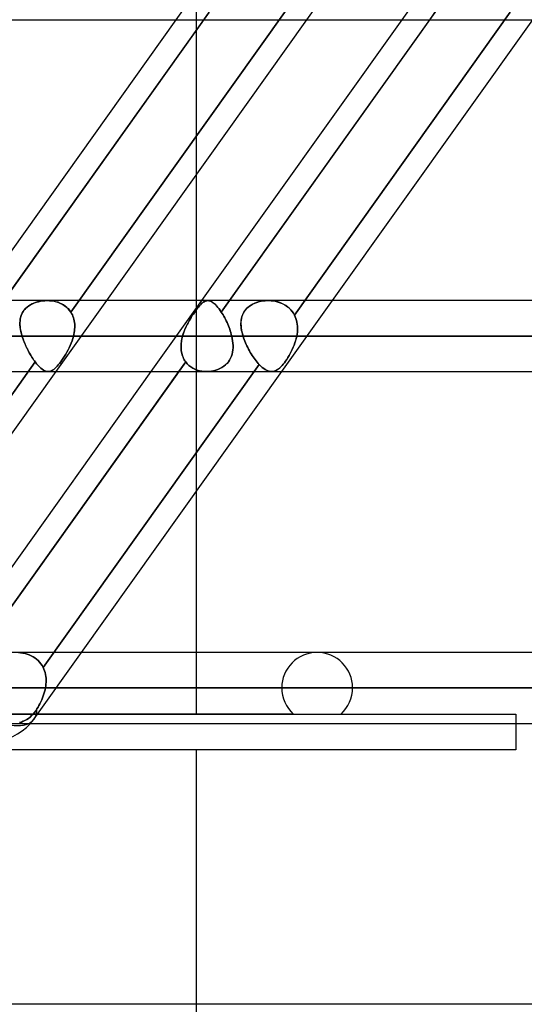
# Model space of a CAD drawing. Header units: millimetres. Extents: x -270 to 270, y -100 to 120.
# Tile 44 of 73: x 58 to 73, y 9 to 37. Entities that reach past the tile are written whole.
import ezdxf

# ---------------------------------------------------------------- set-up
doc = ezdxf.new("R2010")
doc.units = ezdxf.units.MM
doc.layers.add('MAIN-1', color=7, linetype='Continuous')
doc.layers.add('MAIN-2', color=7, linetype='Continuous')

msp = doc.modelspace()

# ---------------------------------------------------------------- linework, layer by layer
at = {"layer": 'MAIN-1'}
for p, q in [((-145.425, 37.481), (145.425, 37.481)), ((57.209, 29.496), (62.897, 37.481)), ((57.996, 29.496), (63.684, 37.481)), ((60.92, 29.496), (66.608, 37.481)), ((63.62, 29.496), (69.309, 37.481)), ((64.407, 29.496), (70.096, 37.481)), ((67.331, 29.496), (73.02, 37.481)), ((63.472, 29.496), (63.472, 33.08)), ((152.508, 29.496), (-152.508, 29.496)), ((153.345, 28.489), (-153.345, 28.489)), ((-152.399, 27.481), (152.399, 27.481)), ((53.796, 19.496), (59.484, 27.481)), ((56.659, 19.724), (62.185, 27.481)), ((57.283, 19.496), (62.972, 27.481)), ((60.207, 19.496), (65.896, 27.481)), ((63.472, 19.496), (63.472, 24.08)), ((152.399, 19.496), (-152.399, 19.496)), ((153.345, 18.489), (-153.345, 18.489)), ((-152.399, 17.481), (152.399, 17.481)), ((72.54, 17.481), (72.54, 16.733)), ((72.54, 16.733), (-72.54, 16.733)), ((63.472, 9.496), (63.472, 16.733)), ((152.399, 9.496), (-152.399, 9.496))]:
    msp.add_line(p, q, dxfattribs=at)
msp.add_arc((57.634, 18.489), 1.511, 270, 318.1897, dxfattribs=at)
msp.add_ellipse((57.634, 18.489), major_axis=(-1.231, 0.877), ratio=0.501864, start_param=2.177605, end_param=2.878236, dxfattribs=at)
at = {"layer": 'MAIN-2'}
for p, q in [((62.897, 37.481), (64.333, 39.496)), ((63.472, 33.08), (63.472, 39.496)), ((66.608, 37.481), (68.044, 39.496)), ((69.309, 37.481), (70.744, 39.496)), ((63.833, 37.691), (57.704, 29.087)), ((59.902, 29.172), (66.017, 37.756)), ((66.017, 37.756), (59.902, 29.172)), ((63.684, 37.481), (63.833, 37.691)), ((70.291, 37.756), (64.176, 29.172)), ((66.253, 29.087), (72.382, 37.691)), ((72.382, 37.691), (66.253, 29.087)), ((70.096, 37.481), (70.291, 37.756)), ((58.8, 29.401), (58.753, 29.375)), ((58.757, 29.378), (58.81, 29.406)), ((58.85, 29.423), (58.8, 29.401)), ((58.81, 29.406), (58.866, 29.43)), ((58.901, 29.443), (58.85, 29.423)), ((58.866, 29.43), (58.923, 29.45)), ((58.953, 29.459), (58.901, 29.443)), ((58.923, 29.45), (58.981, 29.466)), ((59.007, 29.472), (58.953, 29.459)), ((58.981, 29.466), (59.041, 29.479)), ((59.061, 29.483), (59.007, 29.472)), ((59.041, 29.479), (59.103, 29.489)), ((59.116, 29.49), (59.061, 29.483)), ((59.103, 29.489), (59.165, 29.494)), ((59.172, 29.495), (59.116, 29.49)), ((59.165, 29.494), (59.229, 29.496)), ((59.228, 29.496), (59.172, 29.495)), ((59.289, 29.494), (59.228, 29.496)), ((59.229, 29.496), (59.295, 29.494)), ((59.35, 29.489), (59.289, 29.494)), ((59.295, 29.494), (59.361, 29.488)), ((59.411, 29.48), (59.35, 29.489)), ((59.361, 29.488), (59.426, 29.477)), ((59.471, 29.466), (59.411, 29.48)), ((59.426, 29.477), (59.491, 29.461)), ((59.529, 29.449), (59.471, 29.466)), ((59.484, 27.481), (60.92, 29.496)), ((59.491, 29.461), (59.553, 29.441)), ((59.585, 29.428), (59.529, 29.449)), ((59.553, 29.441), (59.613, 29.416)), ((59.64, 29.403), (59.585, 29.428)), ((59.613, 29.416), (59.671, 29.387)), ((59.692, 29.374), (59.64, 29.403)), ((59.671, 29.387), (59.725, 29.352)), ((62.185, 27.481), (63.62, 29.496)), ((63.472, 24.08), (63.472, 29.496)), ((63.604, 29.401), (63.58, 29.375)), ((63.582, 29.378), (63.609, 29.406)), ((63.629, 29.423), (63.604, 29.401)), ((63.609, 29.406), (63.636, 29.43)), ((63.652, 29.443), (63.629, 29.423)), ((63.636, 29.43), (63.662, 29.45)), ((63.675, 29.459), (63.652, 29.443)), ((63.662, 29.45), (63.688, 29.466)), ((63.698, 29.472), (63.675, 29.459)), ((63.688, 29.466), (63.713, 29.479)), ((63.721, 29.483), (63.698, 29.472)), ((63.713, 29.479), (63.739, 29.489)), ((63.744, 29.49), (63.721, 29.483)), ((63.739, 29.489), (63.764, 29.494)), ((63.767, 29.495), (63.744, 29.49)), ((63.764, 29.494), (63.791, 29.496)), ((63.791, 29.496), (63.767, 29.495)), ((63.817, 29.494), (63.791, 29.496)), ((63.791, 29.496), (63.819, 29.494)), ((63.843, 29.489), (63.817, 29.494)), ((63.819, 29.494), (63.848, 29.488)), ((63.87, 29.48), (63.843, 29.489)), ((63.848, 29.488), (63.878, 29.477)), ((63.898, 29.466), (63.87, 29.48)), ((63.878, 29.477), (63.908, 29.461)), ((63.927, 29.449), (63.898, 29.466)), ((63.908, 29.461), (63.939, 29.441)), ((63.956, 29.428), (63.927, 29.449)), ((63.939, 29.441), (63.971, 29.416)), ((63.986, 29.403), (63.956, 29.428)), ((63.971, 29.416), (64.004, 29.387)), ((64.017, 29.374), (63.986, 29.403)), ((64.004, 29.387), (64.038, 29.352)), ((64.176, 29.172), (64.407, 29.496)), ((65.021, 29.37), (65.066, 29.395)), ((65.072, 29.398), (65.022, 29.37)), ((65.066, 29.395), (65.112, 29.417)), ((65.124, 29.422), (65.072, 29.398)), ((65.112, 29.417), (65.16, 29.436)), ((65.177, 29.442), (65.124, 29.422)), ((65.16, 29.436), (65.21, 29.453)), ((65.233, 29.46), (65.177, 29.442)), ((65.21, 29.453), (65.26, 29.467)), ((65.289, 29.474), (65.233, 29.46)), ((65.26, 29.467), (65.312, 29.478)), ((65.347, 29.484), (65.289, 29.474)), ((65.312, 29.478), (65.365, 29.487)), ((65.407, 29.492), (65.347, 29.484)), ((65.365, 29.487), (65.419, 29.493)), ((65.467, 29.496), (65.407, 29.492)), ((65.419, 29.493), (65.473, 29.496)), ((65.528, 29.496), (65.467, 29.496)), ((65.473, 29.496), (65.528, 29.496)), ((65.528, 29.496), (65.587, 29.493)), ((65.592, 29.493), (65.528, 29.496)), ((65.587, 29.493), (65.647, 29.487)), ((65.655, 29.485), (65.592, 29.493)), ((65.647, 29.487), (65.705, 29.477)), ((65.718, 29.474), (65.655, 29.485)), ((65.705, 29.477), (65.763, 29.463)), ((65.779, 29.458), (65.718, 29.474)), ((65.763, 29.463), (65.819, 29.446)), ((65.839, 29.439), (65.779, 29.458)), ((65.819, 29.446), (65.874, 29.425)), ((65.897, 29.415), (65.839, 29.439)), ((65.874, 29.425), (65.927, 29.401)), ((65.896, 27.481), (67.331, 29.496)), ((65.953, 29.387), (65.897, 29.415)), ((65.927, 29.401), (65.979, 29.373)), ((66.007, 29.356), (65.953, 29.387)), ((58.509, 29.116), (58.491, 29.069)), ((58.496, 29.085), (58.519, 29.136)), ((58.533, 29.161), (58.509, 29.116)), ((58.519, 29.136), (58.547, 29.185)), ((58.56, 29.204), (58.533, 29.161)), ((58.547, 29.185), (58.58, 29.23)), ((58.592, 29.244), (58.56, 29.204)), ((58.58, 29.23), (58.618, 29.272)), ((58.627, 29.281), (58.592, 29.244)), ((58.618, 29.272), (58.661, 29.311)), ((58.666, 29.315), (58.627, 29.281)), ((58.661, 29.311), (58.707, 29.346)), ((58.708, 29.347), (58.666, 29.315)), ((58.707, 29.346), (58.757, 29.378)), ((58.753, 29.375), (58.708, 29.347)), ((59.741, 29.341), (59.692, 29.374)), ((59.725, 29.352), (59.776, 29.313)), ((59.787, 29.304), (59.741, 29.341)), ((59.776, 29.313), (59.823, 29.27)), ((59.829, 29.264), (59.787, 29.304)), ((59.823, 29.27), (59.865, 29.223)), ((59.868, 29.22), (59.829, 29.264)), ((59.865, 29.223), (59.902, 29.172)), ((59.902, 29.172), (59.868, 29.22)), ((59.902, 29.172), (59.925, 29.133)), ((59.925, 29.133), (59.902, 29.172)), ((59.925, 29.133), (59.946, 29.093)), ((59.946, 29.093), (59.925, 29.133)), ((63.383, 29.116), (63.352, 29.069)), ((63.362, 29.085), (63.396, 29.136)), ((63.413, 29.161), (63.383, 29.116)), ((63.396, 29.136), (63.429, 29.185)), ((63.443, 29.204), (63.413, 29.161)), ((63.429, 29.185), (63.462, 29.23)), ((63.472, 29.244), (63.443, 29.204)), ((63.462, 29.23), (63.494, 29.272)), ((63.5, 29.281), (63.472, 29.244)), ((63.494, 29.272), (63.524, 29.311)), ((63.527, 29.315), (63.5, 29.281)), ((63.524, 29.311), (63.554, 29.346)), ((63.554, 29.347), (63.527, 29.315)), ((63.554, 29.346), (63.582, 29.378)), ((63.58, 29.375), (63.554, 29.347)), ((64.048, 29.341), (64.017, 29.374)), ((64.038, 29.352), (64.072, 29.313)), ((64.08, 29.304), (64.048, 29.341)), ((64.072, 29.313), (64.107, 29.27)), ((64.112, 29.264), (64.08, 29.304)), ((64.107, 29.27), (64.141, 29.223)), ((64.144, 29.22), (64.112, 29.264)), ((64.141, 29.223), (64.176, 29.172)), ((64.176, 29.172), (64.144, 29.22)), ((64.201, 29.133), (64.176, 29.172)), ((64.176, 29.172), (64.201, 29.133)), ((64.225, 29.093), (64.201, 29.133)), ((64.201, 29.133), (64.225, 29.093)), ((64.773, 29.082), (64.792, 29.125)), ((64.799, 29.14), (64.777, 29.092)), ((64.792, 29.125), (64.814, 29.167)), ((64.826, 29.185), (64.799, 29.14)), ((64.814, 29.167), (64.84, 29.207)), ((64.857, 29.228), (64.826, 29.185)), ((64.84, 29.207), (64.87, 29.244)), ((64.892, 29.268), (64.857, 29.228)), ((64.87, 29.244), (64.903, 29.279)), ((64.931, 29.305), (64.892, 29.268)), ((64.903, 29.279), (64.939, 29.312)), ((64.975, 29.339), (64.931, 29.305)), ((64.939, 29.312), (64.979, 29.342)), ((65.022, 29.37), (64.975, 29.339)), ((64.979, 29.342), (65.021, 29.37)), ((65.979, 29.373), (66.027, 29.342)), ((66.057, 29.32), (66.007, 29.356)), ((66.027, 29.342), (66.073, 29.307)), ((66.104, 29.28), (66.057, 29.32)), ((66.073, 29.307), (66.116, 29.269)), ((66.147, 29.237), (66.104, 29.28)), ((66.116, 29.269), (66.156, 29.228)), ((66.187, 29.19), (66.147, 29.237)), ((66.156, 29.228), (66.192, 29.184)), ((66.222, 29.14), (66.187, 29.19)), ((66.192, 29.184), (66.224, 29.137)), ((66.253, 29.087), (66.222, 29.14)), ((66.224, 29.137), (66.253, 29.087)), ((58.457, 28.863), (58.46, 28.921)), ((58.46, 28.921), (58.457, 28.869)), ((58.457, 28.869), (58.458, 28.816)), ((58.458, 28.803), (58.457, 28.863)), ((58.46, 28.921), (58.467, 28.977)), ((58.466, 28.972), (58.46, 28.921)), ((58.476, 29.021), (58.466, 28.972)), ((58.467, 28.977), (58.479, 29.032)), ((58.491, 29.069), (58.476, 29.021)), ((58.479, 29.032), (58.496, 29.085)), ((59.946, 29.093), (59.963, 29.052)), ((59.963, 29.052), (59.946, 29.093)), ((59.963, 29.052), (59.979, 29.009)), ((59.978, 29.009), (59.963, 29.052)), ((59.991, 28.965), (59.978, 29.009)), ((59.979, 29.009), (59.991, 28.965)), ((59.991, 28.965), (60, 28.92)), ((60, 28.92), (59.991, 28.965)), ((60, 28.92), (60.007, 28.874)), ((60.007, 28.874), (60, 28.92)), ((60.007, 28.874), (60.012, 28.827)), ((60.012, 28.827), (60.007, 28.874)), ((60.012, 28.827), (60.014, 28.779)), ((60.014, 28.779), (60.012, 28.827)), ((63.2, 28.803), (63.231, 28.863)), ((63.234, 28.869), (63.207, 28.816)), ((63.231, 28.863), (63.263, 28.921)), ((63.263, 28.921), (63.234, 28.869)), ((63.263, 28.921), (63.295, 28.977)), ((63.292, 28.972), (63.263, 28.921)), ((63.322, 29.021), (63.292, 28.972)), ((63.295, 28.977), (63.328, 29.032)), ((63.352, 29.069), (63.322, 29.021)), ((63.328, 29.032), (63.362, 29.085)), ((64.249, 29.052), (64.225, 29.093)), ((64.225, 29.093), (64.249, 29.052)), ((64.272, 29.009), (64.249, 29.052)), ((64.249, 29.052), (64.272, 29.009)), ((64.295, 28.965), (64.272, 29.009)), ((64.272, 29.009), (64.295, 28.965)), ((64.317, 28.92), (64.295, 28.965)), ((64.295, 28.965), (64.317, 28.92)), ((64.338, 28.874), (64.317, 28.92)), ((64.317, 28.92), (64.338, 28.874)), ((64.359, 28.827), (64.338, 28.874)), ((64.338, 28.874), (64.359, 28.827)), ((64.379, 28.779), (64.359, 28.827)), ((64.359, 28.827), (64.379, 28.779)), ((64.733, 28.851), (64.735, 28.899)), ((64.734, 28.888), (64.733, 28.834)), ((64.734, 28.802), (64.733, 28.851)), ((64.733, 28.834), (64.735, 28.779)), ((64.738, 28.941), (64.734, 28.888)), ((64.735, 28.899), (64.739, 28.946)), ((64.747, 28.993), (64.738, 28.941)), ((64.739, 28.946), (64.747, 28.993)), ((64.76, 29.043), (64.747, 28.993)), ((64.747, 28.993), (64.758, 29.038)), ((64.758, 29.038), (64.773, 29.082)), ((64.777, 29.092), (64.76, 29.043)), ((66.253, 29.087), (66.276, 29.038)), ((66.276, 29.038), (66.253, 29.087)), ((66.276, 29.038), (66.295, 28.988)), ((66.295, 28.988), (66.276, 29.038)), ((66.295, 28.988), (66.311, 28.936)), ((66.311, 28.936), (66.295, 28.988)), ((66.311, 28.936), (66.324, 28.883)), ((66.324, 28.883), (66.311, 28.936)), ((66.324, 28.883), (66.333, 28.828)), ((66.333, 28.828), (66.324, 28.883)), ((66.333, 28.828), (66.339, 28.773)), ((66.339, 28.773), (66.333, 28.828)), ((58.458, 28.816), (58.461, 28.763)), ((58.463, 28.742), (58.458, 28.803)), ((58.461, 28.763), (58.468, 28.709)), ((58.472, 28.68), (58.463, 28.742)), ((58.468, 28.709), (58.477, 28.654)), ((58.484, 28.617), (58.472, 28.68)), ((58.477, 28.654), (58.488, 28.6)), ((58.5, 28.553), (58.484, 28.617)), ((58.488, 28.6), (58.502, 28.544)), ((58.518, 28.489), (58.5, 28.553)), ((59.997, 28.586), (59.988, 28.537)), ((59.988, 28.537), (59.997, 28.586)), ((60.005, 28.635), (59.997, 28.586)), ((59.997, 28.586), (60.005, 28.635)), ((60.01, 28.683), (60.005, 28.635)), ((60.005, 28.635), (60.01, 28.683)), ((60.013, 28.731), (60.01, 28.683)), ((60.01, 28.683), (60.013, 28.731)), ((60.014, 28.779), (60.013, 28.731)), ((60.013, 28.731), (60.014, 28.779)), ((63.076, 28.489), (63.096, 28.553)), ((63.112, 28.6), (63.093, 28.544)), ((63.096, 28.553), (63.119, 28.617)), ((63.133, 28.654), (63.112, 28.6)), ((63.119, 28.617), (63.144, 28.68)), ((63.156, 28.709), (63.133, 28.654)), ((63.144, 28.68), (63.171, 28.742)), ((63.181, 28.763), (63.156, 28.709)), ((63.171, 28.742), (63.2, 28.803)), ((63.207, 28.816), (63.181, 28.763)), ((64.397, 28.731), (64.379, 28.779)), ((64.379, 28.779), (64.397, 28.731)), ((64.415, 28.683), (64.397, 28.731)), ((64.397, 28.731), (64.415, 28.683)), ((64.431, 28.635), (64.415, 28.683)), ((64.415, 28.683), (64.431, 28.635)), ((64.446, 28.586), (64.431, 28.635)), ((64.431, 28.635), (64.446, 28.586)), ((64.46, 28.537), (64.446, 28.586)), ((64.446, 28.586), (64.46, 28.537)), ((64.738, 28.751), (64.734, 28.802)), ((64.735, 28.779), (64.741, 28.723)), ((64.744, 28.7), (64.738, 28.751)), ((64.741, 28.723), (64.75, 28.665)), ((64.753, 28.648), (64.744, 28.7)), ((64.75, 28.665), (64.761, 28.607)), ((64.764, 28.596), (64.753, 28.648)), ((64.761, 28.607), (64.776, 28.548)), ((64.778, 28.542), (64.764, 28.596)), ((64.776, 28.548), (64.793, 28.489)), ((66.329, 28.546), (66.319, 28.489)), ((66.319, 28.489), (66.329, 28.546)), ((66.336, 28.603), (66.329, 28.546)), ((66.329, 28.546), (66.336, 28.603)), ((66.34, 28.66), (66.336, 28.603)), ((66.336, 28.603), (66.34, 28.66)), ((66.339, 28.773), (66.341, 28.717)), ((66.341, 28.716), (66.339, 28.773)), ((66.341, 28.717), (66.34, 28.66)), ((66.34, 28.66), (66.341, 28.716)), ((-153.345, 28.489), (153.345, 28.489)), ((151.835, 28.489), (-151.835, 28.489)), ((-151.835, 28.489), (151.835, 28.489)), ((58.502, 28.544), (58.518, 28.489)), ((63.076, 28.489), (58.518, 28.489)), ((58.518, 28.489), (63.076, 28.489)), ((58.518, 28.489), (58.531, 28.448)), ((58.531, 28.447), (58.518, 28.489)), ((58.531, 28.448), (58.545, 28.407)), ((58.546, 28.405), (58.531, 28.447)), ((58.545, 28.407), (58.56, 28.366)), ((58.561, 28.363), (58.546, 28.405)), ((58.56, 28.366), (58.576, 28.324)), ((58.577, 28.321), (58.561, 28.363)), ((58.576, 28.324), (58.593, 28.283)), ((58.594, 28.28), (58.577, 28.321)), ((58.593, 28.283), (58.61, 28.241)), ((58.612, 28.238), (58.594, 28.28)), ((59.911, 28.289), (59.884, 28.223)), ((59.884, 28.224), (59.911, 28.289)), ((59.936, 28.355), (59.911, 28.289)), ((59.911, 28.289), (59.936, 28.355)), ((59.958, 28.422), (59.936, 28.355)), ((59.936, 28.355), (59.958, 28.422)), ((59.976, 28.489), (59.958, 28.422)), ((59.958, 28.422), (59.976, 28.489)), ((59.988, 28.537), (59.976, 28.489)), ((59.976, 28.489), (59.988, 28.537)), ((59.976, 28.489), (64.472, 28.489)), ((64.472, 28.489), (59.976, 28.489)), ((63.032, 28.238), (63.036, 28.28)), ((63.036, 28.283), (63.033, 28.241)), ((63.041, 28.324), (63.036, 28.283)), ((63.036, 28.28), (63.041, 28.321)), ((63.048, 28.366), (63.041, 28.324)), ((63.041, 28.321), (63.047, 28.363)), ((63.047, 28.363), (63.055, 28.405)), ((63.056, 28.407), (63.048, 28.366)), ((63.055, 28.405), (63.065, 28.447)), ((63.065, 28.448), (63.056, 28.407)), ((63.065, 28.447), (63.076, 28.489)), ((63.076, 28.489), (63.065, 28.448)), ((63.093, 28.544), (63.076, 28.489)), ((64.472, 28.489), (64.46, 28.537)), ((64.46, 28.537), (64.472, 28.489)), ((64.486, 28.422), (64.472, 28.489)), ((64.472, 28.489), (64.486, 28.422)), ((64.497, 28.355), (64.486, 28.422)), ((64.486, 28.422), (64.497, 28.355)), ((64.505, 28.289), (64.497, 28.355)), ((64.497, 28.355), (64.505, 28.289)), ((64.509, 28.224), (64.505, 28.289)), ((64.505, 28.289), (64.509, 28.223)), ((64.793, 28.489), (64.778, 28.542)), ((86.04, 28.489), (64.793, 28.489)), ((64.793, 28.489), (86.04, 28.489)), ((64.793, 28.489), (64.808, 28.442)), ((64.808, 28.442), (64.793, 28.489)), ((64.808, 28.442), (64.825, 28.395)), ((64.825, 28.395), (64.808, 28.442)), ((64.825, 28.395), (64.842, 28.348)), ((64.842, 28.348), (64.825, 28.395)), ((64.842, 28.348), (64.861, 28.301)), ((64.861, 28.301), (64.842, 28.348)), ((64.861, 28.301), (64.882, 28.254)), ((64.882, 28.254), (64.861, 28.301)), ((66.267, 28.296), (66.244, 28.233)), ((66.245, 28.233), (66.267, 28.296)), ((66.287, 28.36), (66.267, 28.296)), ((66.267, 28.296), (66.288, 28.36)), ((66.305, 28.424), (66.287, 28.36)), ((66.288, 28.36), (66.305, 28.424)), ((66.319, 28.489), (66.305, 28.424)), ((66.305, 28.424), (66.319, 28.489)), ((66.319, 28.489), (88.055, 28.489)), ((88.055, 28.489), (66.319, 28.489)), ((58.61, 28.241), (58.629, 28.2)), ((58.63, 28.197), (58.612, 28.238)), ((58.629, 28.2), (58.648, 28.159)), ((58.649, 28.156), (58.63, 28.197)), ((58.648, 28.159), (58.668, 28.118)), ((58.669, 28.116), (58.649, 28.156)), ((58.668, 28.118), (58.689, 28.078)), ((58.69, 28.076), (58.669, 28.116)), ((58.689, 28.078), (58.71, 28.038)), ((58.711, 28.036), (58.69, 28.076)), ((58.71, 28.038), (58.731, 27.999)), ((58.732, 27.998), (58.711, 28.036)), ((58.731, 27.999), (58.753, 27.961)), ((58.754, 27.96), (58.732, 27.998)), ((59.79, 28.034), (59.756, 27.974)), ((59.756, 27.974), (59.79, 28.034)), ((59.823, 28.096), (59.79, 28.034)), ((59.79, 28.034), (59.823, 28.096)), ((59.854, 28.159), (59.823, 28.096)), ((59.823, 28.096), (59.854, 28.159)), ((59.854, 28.159), (59.884, 28.224)), ((59.884, 28.223), (59.854, 28.159)), ((63.033, 28.241), (63.031, 28.2)), ((63.031, 28.197), (63.032, 28.238)), ((63.031, 28.2), (63.031, 28.159)), ((63.031, 28.156), (63.031, 28.197)), ((63.031, 28.159), (63.033, 28.118)), ((63.033, 28.116), (63.031, 28.156)), ((63.033, 28.118), (63.037, 28.078)), ((63.038, 28.076), (63.033, 28.116)), ((63.037, 28.078), (63.043, 28.038)), ((63.044, 28.036), (63.038, 28.076)), ((63.043, 28.038), (63.051, 27.999)), ((63.052, 27.998), (63.044, 28.036)), ((63.051, 27.999), (63.061, 27.961)), ((63.062, 27.96), (63.052, 27.998)), ((64.483, 27.974), (64.497, 28.034)), ((64.497, 28.034), (64.483, 27.974)), ((64.497, 28.034), (64.506, 28.096)), ((64.506, 28.096), (64.497, 28.034)), ((64.506, 28.096), (64.51, 28.159)), ((64.51, 28.159), (64.506, 28.096)), ((64.51, 28.159), (64.509, 28.224)), ((64.509, 28.223), (64.51, 28.159)), ((64.882, 28.254), (64.903, 28.208)), ((64.903, 28.208), (64.882, 28.254)), ((64.903, 28.208), (64.926, 28.161)), ((64.926, 28.162), (64.903, 28.208)), ((64.949, 28.116), (64.926, 28.162)), ((64.926, 28.161), (64.949, 28.116)), ((64.949, 28.116), (64.974, 28.07)), ((64.974, 28.07), (64.949, 28.116)), ((64.974, 28.07), (64.999, 28.026)), ((64.999, 28.026), (64.974, 28.07)), ((64.999, 28.026), (65.025, 27.982)), ((65.025, 27.982), (64.999, 28.026)), ((66.132, 27.991), (66.101, 27.934)), ((66.101, 27.934), (66.132, 27.99)), ((66.163, 28.049), (66.132, 27.991)), ((66.132, 27.99), (66.163, 28.049)), ((66.192, 28.109), (66.163, 28.049)), ((66.163, 28.049), (66.192, 28.109)), ((66.219, 28.17), (66.192, 28.109)), ((66.192, 28.109), (66.219, 28.17)), ((66.244, 28.233), (66.219, 28.17)), ((66.219, 28.17), (66.245, 28.233)), ((52.775, 19.168), (58.891, 27.753)), ((58.891, 27.753), (52.775, 19.168)), ((63.165, 27.753), (57.05, 19.168)), ((58.753, 27.961), (58.775, 27.924)), ((58.776, 27.923), (58.754, 27.96)), ((58.775, 27.924), (58.798, 27.887)), ((58.799, 27.886), (58.776, 27.923)), ((58.798, 27.887), (58.821, 27.852)), ((58.822, 27.851), (58.799, 27.886)), ((58.821, 27.852), (58.844, 27.817)), ((58.845, 27.817), (58.822, 27.851)), ((58.844, 27.817), (58.868, 27.785)), ((58.868, 27.784), (58.845, 27.817)), ((58.868, 27.785), (58.891, 27.753)), ((58.891, 27.753), (58.868, 27.784)), ((58.931, 27.702), (58.891, 27.753)), ((58.891, 27.753), (58.931, 27.702)), ((59.579, 27.71), (59.545, 27.667)), ((59.545, 27.667), (59.579, 27.71)), ((59.614, 27.756), (59.579, 27.71)), ((59.579, 27.71), (59.614, 27.756)), ((59.65, 27.806), (59.614, 27.756)), ((59.614, 27.756), (59.649, 27.806)), ((59.649, 27.806), (59.685, 27.86)), ((59.685, 27.86), (59.65, 27.806)), ((59.721, 27.916), (59.685, 27.86)), ((59.685, 27.86), (59.721, 27.916)), ((59.756, 27.974), (59.721, 27.916)), ((59.721, 27.916), (59.756, 27.974)), ((62.972, 27.481), (63.165, 27.753)), ((63.061, 27.961), (63.074, 27.924)), ((63.074, 27.923), (63.062, 27.96)), ((63.074, 27.924), (63.088, 27.887)), ((63.088, 27.886), (63.074, 27.923)), ((63.088, 27.887), (63.104, 27.852)), ((63.105, 27.851), (63.088, 27.886)), ((63.104, 27.852), (63.123, 27.817)), ((63.123, 27.817), (63.105, 27.851)), ((63.143, 27.784), (63.123, 27.817)), ((63.123, 27.817), (63.143, 27.785)), ((63.143, 27.785), (63.165, 27.753)), ((63.165, 27.753), (63.143, 27.784)), ((63.165, 27.753), (63.208, 27.702)), ((63.208, 27.702), (63.165, 27.753)), ((64.293, 27.667), (64.337, 27.71)), ((64.338, 27.71), (64.293, 27.667)), ((64.337, 27.71), (64.377, 27.756)), ((64.377, 27.756), (64.338, 27.71)), ((64.377, 27.756), (64.412, 27.806)), ((64.412, 27.806), (64.377, 27.756)), ((64.412, 27.806), (64.441, 27.86)), ((64.441, 27.86), (64.412, 27.806)), ((64.441, 27.86), (64.465, 27.916)), ((64.465, 27.916), (64.441, 27.86)), ((64.465, 27.916), (64.483, 27.974)), ((64.483, 27.974), (64.465, 27.916)), ((65.025, 27.982), (65.052, 27.94)), ((65.052, 27.94), (65.025, 27.982)), ((65.052, 27.94), (65.079, 27.898)), ((65.079, 27.898), (65.052, 27.94)), ((65.079, 27.898), (65.107, 27.858)), ((65.107, 27.858), (65.079, 27.898)), ((65.107, 27.858), (65.136, 27.819)), ((65.136, 27.819), (65.107, 27.858)), ((65.136, 27.819), (65.164, 27.781)), ((65.164, 27.781), (65.136, 27.819)), ((65.164, 27.781), (65.193, 27.746)), ((65.193, 27.746), (65.164, 27.781)), ((65.193, 27.746), (65.222, 27.713)), ((65.222, 27.713), (65.193, 27.746)), ((65.222, 27.713), (65.251, 27.681)), ((65.251, 27.681), (65.222, 27.713)), ((65.934, 27.691), (65.968, 27.733)), ((65.968, 27.733), (65.935, 27.691)), ((66.001, 27.779), (65.968, 27.733)), ((65.968, 27.733), (66.001, 27.778)), ((66.035, 27.828), (66.001, 27.779)), ((66.001, 27.778), (66.035, 27.827)), ((66.068, 27.88), (66.035, 27.828)), ((66.035, 27.827), (66.068, 27.879)), ((66.101, 27.934), (66.068, 27.88)), ((66.068, 27.879), (66.101, 27.934)), ((58.971, 27.656), (58.931, 27.702)), ((58.931, 27.702), (58.971, 27.656)), ((59.01, 27.615), (58.971, 27.656)), ((58.971, 27.656), (59.01, 27.615)), ((59.049, 27.579), (59.01, 27.615)), ((59.01, 27.615), (59.049, 27.579)), ((59.087, 27.549), (59.049, 27.579)), ((59.049, 27.579), (59.087, 27.549)), ((59.124, 27.524), (59.087, 27.549)), ((59.087, 27.549), (59.124, 27.524)), ((59.118, 19.071), (65.251, 27.681)), ((65.251, 27.681), (59.118, 19.071)), ((59.16, 27.505), (59.124, 27.524)), ((59.124, 27.524), (59.16, 27.505)), ((59.195, 27.492), (59.16, 27.505)), ((59.16, 27.505), (59.195, 27.492)), ((59.23, 27.484), (59.195, 27.492)), ((59.195, 27.492), (59.23, 27.484)), ((59.264, 27.481), (59.23, 27.484)), ((59.23, 27.484), (59.264, 27.481)), ((59.295, 27.484), (59.264, 27.481)), ((59.264, 27.481), (59.295, 27.484)), ((59.325, 27.491), (59.295, 27.484)), ((59.295, 27.484), (59.325, 27.491)), ((59.355, 27.503), (59.325, 27.491)), ((59.325, 27.491), (59.355, 27.503)), ((59.386, 27.519), (59.355, 27.503)), ((59.355, 27.503), (59.386, 27.519)), ((59.416, 27.54), (59.386, 27.519)), ((59.386, 27.519), (59.416, 27.54)), ((59.448, 27.565), (59.416, 27.54)), ((59.416, 27.54), (59.448, 27.565)), ((59.479, 27.595), (59.448, 27.565)), ((59.448, 27.565), (59.479, 27.595)), ((59.512, 27.629), (59.479, 27.595)), ((59.479, 27.595), (59.512, 27.629)), ((59.545, 27.667), (59.512, 27.629)), ((59.512, 27.629), (59.545, 27.667)), ((63.208, 27.702), (63.256, 27.656)), ((63.256, 27.656), (63.208, 27.702)), ((63.256, 27.656), (63.309, 27.615)), ((63.309, 27.615), (63.256, 27.656)), ((63.309, 27.615), (63.366, 27.579)), ((63.367, 27.579), (63.309, 27.615)), ((63.366, 27.579), (63.427, 27.549)), ((63.427, 27.549), (63.367, 27.579)), ((63.427, 27.549), (63.491, 27.524)), ((63.491, 27.524), (63.427, 27.549)), ((63.491, 27.524), (63.557, 27.505)), ((63.557, 27.505), (63.491, 27.524)), ((63.557, 27.505), (63.626, 27.492)), ((63.626, 27.492), (63.557, 27.505)), ((63.626, 27.492), (63.695, 27.484)), ((63.695, 27.484), (63.626, 27.492)), ((63.695, 27.484), (63.766, 27.481)), ((63.766, 27.481), (63.695, 27.484)), ((63.766, 27.481), (63.83, 27.484)), ((63.83, 27.484), (63.766, 27.481)), ((63.83, 27.484), (63.893, 27.491)), ((63.894, 27.491), (63.83, 27.484)), ((63.893, 27.491), (63.956, 27.503)), ((63.956, 27.503), (63.894, 27.491)), ((63.956, 27.503), (64.018, 27.519)), ((64.018, 27.519), (63.956, 27.503)), ((64.018, 27.519), (64.078, 27.54)), ((64.079, 27.54), (64.018, 27.519)), ((64.078, 27.54), (64.137, 27.565)), ((64.137, 27.565), (64.079, 27.54)), ((64.137, 27.565), (64.192, 27.595)), ((64.192, 27.595), (64.137, 27.565)), ((64.192, 27.595), (64.245, 27.629)), ((64.245, 27.629), (64.192, 27.595)), ((64.245, 27.629), (64.293, 27.667)), ((64.293, 27.667), (64.245, 27.629)), ((65.294, 27.638), (65.251, 27.681)), ((65.251, 27.681), (65.294, 27.638)), ((65.337, 27.6), (65.294, 27.638)), ((65.294, 27.638), (65.337, 27.6)), ((65.379, 27.567), (65.337, 27.6)), ((65.337, 27.6), (65.379, 27.567)), ((65.42, 27.54), (65.379, 27.567)), ((65.379, 27.567), (65.42, 27.54)), ((65.46, 27.518), (65.42, 27.54)), ((65.42, 27.54), (65.46, 27.518)), ((65.5, 27.501), (65.46, 27.518)), ((65.46, 27.518), (65.5, 27.501)), ((65.539, 27.489), (65.5, 27.501)), ((65.5, 27.501), (65.539, 27.489)), ((65.577, 27.483), (65.539, 27.489)), ((65.539, 27.489), (65.577, 27.483)), ((65.614, 27.481), (65.577, 27.483)), ((65.577, 27.483), (65.614, 27.481)), ((65.646, 27.485), (65.614, 27.481)), ((65.614, 27.481), (65.646, 27.485)), ((65.678, 27.492), (65.646, 27.485)), ((65.646, 27.485), (65.678, 27.492)), ((65.71, 27.503), (65.678, 27.492)), ((65.678, 27.492), (65.71, 27.503)), ((65.741, 27.518), (65.71, 27.503)), ((65.71, 27.503), (65.741, 27.518)), ((65.773, 27.537), (65.741, 27.518)), ((65.741, 27.518), (65.773, 27.537)), ((65.805, 27.56), (65.773, 27.537)), ((65.773, 27.537), (65.804, 27.56)), ((65.804, 27.56), (65.837, 27.587)), ((65.837, 27.587), (65.805, 27.56)), ((65.869, 27.618), (65.837, 27.587)), ((65.837, 27.587), (65.869, 27.618)), ((65.902, 27.653), (65.869, 27.618)), ((65.869, 27.618), (65.902, 27.652)), ((65.935, 27.691), (65.902, 27.653)), ((65.902, 27.652), (65.934, 27.691)), ((58.415, 19.495), (58.477, 19.489)), ((58.477, 19.489), (58.415, 19.495)), ((58.477, 19.489), (58.54, 19.48)), ((58.539, 19.48), (58.477, 19.489)), ((58.601, 19.467), (58.539, 19.48)), ((58.54, 19.48), (58.601, 19.467)), ((58.601, 19.467), (58.661, 19.449)), ((58.661, 19.45), (58.601, 19.467)), ((58.719, 19.429), (58.661, 19.45)), ((58.661, 19.449), (58.719, 19.428)), ((58.775, 19.403), (58.719, 19.429)), ((58.719, 19.428), (58.775, 19.403)), ((58.775, 19.403), (58.83, 19.374)), ((58.83, 19.374), (58.775, 19.403)), ((58.83, 19.374), (58.881, 19.342)), ((58.881, 19.342), (58.83, 19.374)), ((58.865, 17.612), (60.207, 19.496)), ((58.881, 19.342), (58.93, 19.305)), ((58.93, 19.305), (58.881, 19.342)), ((63.472, 17.743), (63.472, 19.496)), ((58.93, 19.305), (58.975, 19.265)), ((58.975, 19.265), (58.93, 19.305)), ((58.975, 19.265), (59.017, 19.221)), ((59.017, 19.221), (58.975, 19.265)), ((59.017, 19.221), (59.054, 19.174)), ((59.054, 19.174), (59.017, 19.221)), ((59.054, 19.174), (59.088, 19.124)), ((59.088, 19.124), (59.054, 19.174)), ((59.088, 19.124), (59.118, 19.071)), ((59.118, 19.071), (59.088, 19.124)), ((59.118, 19.071), (59.139, 19.024)), ((59.139, 19.024), (59.118, 19.071)), ((59.139, 19.024), (59.158, 18.974)), ((59.158, 18.974), (59.139, 19.024)), ((59.158, 18.974), (59.173, 18.924)), ((59.173, 18.924), (59.158, 18.974)), ((59.173, 18.924), (59.185, 18.872)), ((59.185, 18.872), (59.173, 18.924)), ((59.185, 18.872), (59.194, 18.818)), ((59.194, 18.818), (59.185, 18.872)), ((59.194, 18.818), (59.199, 18.764)), ((59.199, 18.764), (59.194, 18.818)), ((59.199, 18.764), (59.201, 18.71)), ((59.201, 18.71), (59.199, 18.764)), ((-153.345, 18.489), (153.345, 18.489)), ((-152.013, 18.489), (152.013, 18.489)), ((65.891, 18.489), (50.67, 18.489)), ((50.67, 18.489), (65.891, 18.489)), ((52.1, 18.489), (67.906, 18.489)), ((67.906, 18.489), (52.1, 18.489)), ((152.013, 18.489), (55.81, 18.489)), ((75.966, 18.489), (57.82, 18.489)), ((57.82, 18.489), (75.966, 18.489)), ((59.181, 18.489), (59.169, 18.431)), ((59.169, 18.431), (59.181, 18.489)), ((59.19, 18.544), (59.181, 18.489)), ((59.181, 18.489), (59.19, 18.544)), ((59.181, 18.489), (77.981, 18.489)), ((77.981, 18.489), (59.181, 18.489)), ((59.197, 18.6), (59.19, 18.544)), ((59.19, 18.544), (59.197, 18.6)), ((59.2, 18.655), (59.197, 18.6)), ((59.197, 18.6), (59.2, 18.655)), ((59.201, 18.71), (59.2, 18.655)), ((59.2, 18.655), (59.201, 18.71)), ((59.075, 18.148), (59.098, 18.204)), ((59.098, 18.203), (59.075, 18.148)), ((59.119, 18.26), (59.098, 18.203)), ((59.098, 18.204), (59.119, 18.26)), ((59.119, 18.26), (59.138, 18.317)), ((59.138, 18.316), (59.119, 18.26)), ((59.138, 18.317), (59.155, 18.374)), ((59.155, 18.373), (59.138, 18.316)), ((59.169, 18.431), (59.155, 18.373)), ((59.155, 18.374), (59.169, 18.431)), ((58.97, 17.938), (58.941, 17.89)), ((58.941, 17.89), (58.97, 17.938)), ((58.998, 17.989), (58.97, 17.938)), ((58.97, 17.938), (58.998, 17.989)), ((58.998, 17.989), (59.025, 18.041)), ((59.025, 18.04), (58.998, 17.989)), ((59.05, 18.094), (59.025, 18.04)), ((59.025, 18.041), (59.051, 18.094)), ((59.075, 18.148), (59.05, 18.094)), ((59.051, 18.094), (59.075, 18.148)), ((66.22, 17.743), (50.777, 17.743)), ((55.262, 17.743), (72.54, 17.743)), ((58.698, 17.623), (58.745, 17.66)), ((58.745, 17.66), (58.698, 17.623)), ((58.745, 17.66), (58.79, 17.701)), ((58.79, 17.701), (58.745, 17.66)), ((58.79, 17.701), (58.832, 17.744)), ((58.832, 17.744), (58.79, 17.701)), ((58.832, 17.744), (58.87, 17.788)), ((58.87, 17.788), (58.832, 17.744)), ((58.87, 17.788), (58.906, 17.837)), ((58.906, 17.837), (58.87, 17.788)), ((58.906, 17.837), (58.941, 17.89)), ((58.941, 17.89), (58.906, 17.837)), ((72.54, 17.743), (72.54, 17.481)), ((58.444, 17.503), (58.499, 17.52)), ((58.499, 17.52), (58.444, 17.503)), ((58.499, 17.52), (58.551, 17.54)), ((58.551, 17.54), (58.499, 17.52)), ((58.551, 17.54), (58.6, 17.563)), ((58.6, 17.563), (58.551, 17.54)), ((58.6, 17.563), (58.649, 17.591)), ((58.649, 17.591), (58.6, 17.563)), ((58.649, 17.591), (58.698, 17.623)), ((58.698, 17.623), (58.649, 17.591)), ((63.472, 8.6), (63.472, 9.496))]:
    msp.add_line(p, q, dxfattribs=at)
for centre, radius, start, end in [((66.898, 18.489), 1.008, 0, 180), ((66.898, 18.489), 1.008, 180, 227.7377), ((66.898, 18.489), 1.008, 312.2622, 0), ((57.634, 18.489), 1.511, 318.1897, 324.534)]:
    msp.add_arc(centre, radius, start, end, dxfattribs=at)
for start_param, end_param in [(1.641045, 3.141659), (-3.138938, -2.777001), (-3.138938, -2.777001), (2.878236, 3.141659), (-3.141526, -3.138938), (-3.141526, -3.138938)]:
    msp.add_ellipse((57.634, 18.489), major_axis=(-1.231, 0.877), ratio=0.501864, start_param=start_param, end_param=end_param, dxfattribs=at)

doc.saveas('drawing.dxf')
